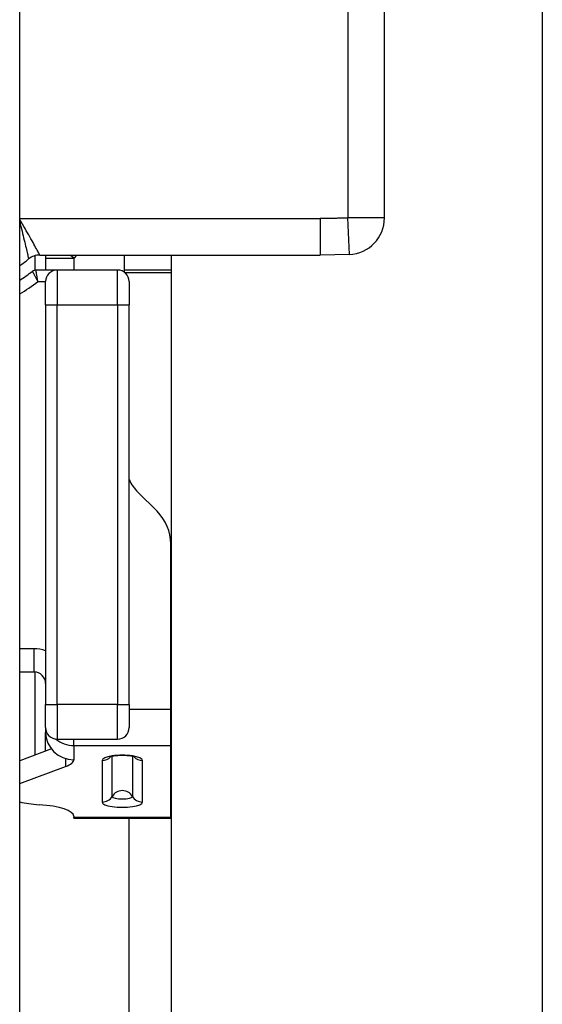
# Model space of a CAD drawing. Header units: inches. Extents: x 1.5 to 30.7, y 2.1 to 16.8.
# Tile 11 of 33: x 1.989 to 2.433, y 8.663 to 9.5. Entities that reach past the tile are written whole.
import ezdxf

# ---------------------------------------------------------------- set-up
doc = ezdxf.new("R2010")
doc.units = ezdxf.units.IN
doc.header["$MEASUREMENT"] = 0
doc.layers.add('Visible Edges(ANSI)', color=7, linetype='Continuous', lineweight=25)
doc.layers.add('Visible Tangent Edges(ANSI)', color=7, linetype='Continuous', lineweight=25)

msp = doc.modelspace()

# ---------------------------------------------------------------- linework, layer by layer
at = {"layer": 'Visible Edges(ANSI)'}
for p, q in [((1.98913, 6.57102), (1.98913, 12.27902)), ((2.43309, 11.93606), (2.43309, 6.91398)), ((2.29902, 9.33148), (2.29902, 9.51856)), ((2.00222, 9.28718), (2.00222, 9.2995)), ((2.00616, 9.30002), (2.24442, 9.30002)), ((2.01113, 9.29722), (2.01113, 9.28723)), ((2.07806, 9.28536), (2.07806, 9.30002)), ((2.11813, 6.91398), (2.11813, 9.30002)), ((2.26917, 9.3005), (2.24442, 9.30002)), ((2.02097, 9.28723), (2.0029, 9.28723)), ((2.07229, 9.28723), (2.02097, 9.28723)), ((2.11813, 9.28723), (2.07806, 9.28723)), ((2.01113, 9.2577), (2.01113, 9.27738)), ((2.08213, 9.27738), (2.08213, 9.2577)), ((2.01113, 9.2577), (2.01113, 8.91809)), ((2.08213, 8.91809), (2.08213, 9.2577)), ((2.1059, 9.08222), (2.08959, 9.09853)), ((2.11743, 8.91406), (2.11743, 9.05438)), ((1.98913, 8.94569), (2.00129, 8.94569)), ((2.00222, 8.87511), (2.00222, 8.94565)), ((2.01113, 8.89841), (2.01113, 8.91809)), ((2.08213, 8.91809), (2.08213, 8.89841)), ((2.11743, 8.88326), (2.11743, 8.91406)), ((2.01113, 8.89841), (2.01113, 8.89436)), ((2.02097, 8.88857), (2.07229, 8.88857)), ((2.01607, 8.88026), (1.98913, 8.87023)), ((2.11743, 8.82241), (2.11743, 8.88326)), ((1.98913, 8.85084), (2.0281, 8.86535)), ((2.03514, 8.82305), (2.03514, 8.82241)), ((2.03514, 8.82159), (2.03514, 8.82241)), ((2.03514, 8.82159), (2.11743, 8.82159)), ((2.11743, 8.82159), (2.11743, 8.82241))]:
    msp.add_line(p, q, dxfattribs=at)
at = {"layer": 'Visible Edges(ANSI)', "flags": 128}
msp.add_lwpolyline([(2.08713, 8.87326), (2.08609, 8.8736), (2.08355, 8.87412), (2.08013, 8.87449), (2.07629, 8.87462), (2.07244, 8.87449), (2.06902, 8.87412), (2.06648, 8.8736), (2.06544, 8.87326)], dxfattribs=at)
at = {"layer": 'Visible Edges(ANSI)'}
for centre, radius, start, end in [((2.26802, 9.33148), 0.031, 272.13638, 0), ((1.89302, 9.42502), 0.165, 305.62561, 308.94244), ((2.00616, 9.28502), 0.015, 90, 128.94244), ((2.03514, 9.29722), 0.02402, 173.29515, 180), ((1.89302, 9.42502), 0.1752, 303.26994, 307.59436), ((2.0029, 9.28231), 0.00492, 90, 127.59436), ((2.02097, 9.27738), 0.00984, 90, 180), ((2.07229, 9.27738), 0.00984, 0, 90), ((2.11743, 9.12637), 0.03937, 206.28531, 225), ((2.07806, 9.05438), 0.03937, 0, 45), ((2.00129, 8.93585), 0.00984, 0, 90), ((2.02097, 8.89841), 0.00984, 180, 270), ((2.07229, 8.89841), 0.00984, 270, 0), ((2.10914, 8.89252), 0.03, 286.02893, 287.42651)]:
    msp.add_arc(centre, radius, start, end, dxfattribs=at)
for centre, major_axis, ratio, start_param, end_param in [((2.03514, 8.89436), (-0.02402, 0), 0.965926, 0, 1.570796), ((1.99577, 8.87116), (0.03937, 0), 0.258819, 5.675789, 6.283185), ((2.01546, 8.84279), (-0.03937, 0), 0.258819, 0.838203, 1.318116), ((1.99577, 8.82305), (0.03937, 0), 0.258819, 0, 1.318116)]:
    msp.add_ellipse(centre, major_axis=major_axis, ratio=ratio, start_param=start_param, end_param=end_param, dxfattribs=at)
at = {"layer": 'Visible Tangent Edges(ANSI)'}
for p, q in [((2.26802, 9.51856), (2.26802, 9.33148)), ((1.98913, 9.33102), (2.24442, 9.33102)), ((2.24442, 9.33102), (2.24442, 9.30002)), ((2.29902, 9.33148), (2.26802, 9.33148)), ((2.26917, 9.3005), (2.26802, 9.33148)), ((2.01113, 9.29722), (2.03514, 9.29722)), ((2.03514, 9.29722), (2.03208, 9.30002)), ((2.03514, 9.29722), (2.03514, 9.28723)), ((2.02097, 9.28723), (2.02097, 9.2577)), ((2.07229, 9.2577), (2.07229, 9.28723)), ((2.07819, 9.28526), (2.11813, 9.28526)), ((2.00456, 9.27738), (2.01113, 9.27738)), ((2.01113, 9.2577), (2.02097, 9.2577)), ((2.02097, 8.91809), (2.02097, 9.2577)), ((2.02097, 9.2577), (2.07229, 9.2577)), ((2.07229, 9.2577), (2.07229, 8.91809)), ((2.07229, 9.2577), (2.08213, 9.2577)), ((2.00129, 8.96538), (1.98913, 8.96538)), ((2.00129, 8.94569), (2.00129, 8.96538)), ((2.01113, 8.91809), (2.02097, 8.91809)), ((2.02097, 8.91809), (2.02097, 8.88857)), ((2.07229, 8.91809), (2.02097, 8.91809)), ((2.07229, 8.88857), (2.07229, 8.91809)), ((2.07229, 8.91809), (2.08213, 8.91809)), ((2.08213, 8.91406), (2.11743, 8.91406)), ((2.01113, 8.87842), (2.01113, 8.89436)), ((2.03514, 8.88326), (2.03514, 8.88857)), ((2.03514, 8.88326), (2.03514, 8.87116)), ((2.03514, 8.88326), (2.11743, 8.88326)), ((2.0281, 8.87218), (2.0281, 8.86535)), ((2.05913, 8.87052), (2.05913, 8.83514)), ((2.06771, 8.83999), (2.06771, 8.87389)), ((2.08487, 8.87389), (2.08487, 8.83999)), ((2.09345, 8.83514), (2.09345, 8.87052)), ((2.03514, 8.82241), (2.11743, 8.82241)), ((2.08213, 6.57102), (2.08213, 8.82159))]:
    msp.add_line(p, q, dxfattribs=at)
at = {"layer": 'Visible Tangent Edges(ANSI)', "flags": 128}
for points in [[(2.00616, 9.30002), (2.00612, 9.30009), (2.00601, 9.3003), (2.00583, 9.30064), (2.00558, 9.30111), (2.00526, 9.30171), (2.00488, 9.30244), (2.00443, 9.30329), (2.00391, 9.30426), (2.00333, 9.30534), (2.00269, 9.30652), (2.002, 9.3078), (2.00125, 9.30917), (2.00045, 9.31062), (1.9996, 9.31216), (1.9987, 9.31376), (1.99776, 9.31543), (1.99679, 9.31714), (1.99577, 9.3189), (1.99473, 9.3207), (1.99366, 9.32253), (1.99256, 9.32438), (1.99143, 9.32626), (1.99029, 9.32814), (1.98913, 9.33004)], [(2.26802, 9.33148), (2.26704, 9.33145), (2.26605, 9.33141), (2.26507, 9.33138), (2.26409, 9.33135), (2.2631, 9.33132), (2.26212, 9.33129), (2.26114, 9.33126), (2.26015, 9.33123), (2.25917, 9.33121), (2.25819, 9.33118), (2.2572, 9.33116), (2.25622, 9.33114), (2.25524, 9.33112), (2.25425, 9.33111), (2.25327, 9.33109), (2.25229, 9.33108), (2.2513, 9.33106), (2.25032, 9.33105), (2.24934, 9.33104), (2.24835, 9.33104), (2.24737, 9.33103), (2.24638, 9.33103), (2.2454, 9.33102), (2.24442, 9.33102)], [(1.98913, 9.32849), (1.98963, 9.32641), (1.99013, 9.32434), (1.99062, 9.3223), (1.9911, 9.32029), (1.99158, 9.31832), (1.99204, 9.3164), (1.99249, 9.31452), (1.99292, 9.3127), (1.99335, 9.31094), (1.99375, 9.30925), (1.99413, 9.30765), (1.99449, 9.30613), (1.99483, 9.30471), (1.99515, 9.30338), (1.99544, 9.30215), (1.9957, 9.30104), (1.99593, 9.30004), (1.99614, 9.29917), (1.99632, 9.29842), (1.99646, 9.2978), (1.99658, 9.29732), (1.99666, 9.29697), (1.99671, 9.29676), (1.99673, 9.29669)], [(1.9999, 9.2862), (1.99991, 9.28618), (1.99994, 9.28612), (2, 9.28603), (2.00007, 9.28589), (2.00016, 9.28571), (2.00028, 9.2855), (2.00041, 9.28525), (2.00056, 9.28497), (2.00073, 9.28466), (2.00091, 9.28431), (2.00111, 9.28394), (2.00132, 9.28354), (2.00155, 9.28311), (2.00179, 9.28266), (2.00204, 9.28219), (2.0023, 9.2817), (2.00256, 9.2812), (2.00284, 9.28068), (2.00311, 9.28015), (2.0034, 9.27961), (2.00369, 9.27906), (2.00398, 9.27851), (2.00427, 9.27795), (2.00456, 9.27738)], [(2.00456, 9.27738), (2.00446, 9.27801), (2.00436, 9.27863), (2.00425, 9.27925), (2.00415, 9.27986), (2.00405, 9.28047), (2.00395, 9.28106), (2.00385, 9.28163), (2.00376, 9.2822), (2.00366, 9.28274), (2.00357, 9.28327), (2.00349, 9.28377), (2.00341, 9.28424), (2.00333, 9.28469), (2.00326, 9.28511), (2.0032, 9.28549), (2.00314, 9.28585), (2.00308, 9.28616), (2.00304, 9.28644), (2.003, 9.28668), (2.00296, 9.28687), (2.00294, 9.28703), (2.00292, 9.28714), (2.00291, 9.2872), (2.0029, 9.28723)]]:
    msp.add_lwpolyline(points, dxfattribs=at)
at = {"layer": 'Visible Tangent Edges(ANSI)'}
for centre, radius, start, end in [((1.8954, 9.42502), 0.18937, 317.5544, 318.69378), ((1.89302, 9.42502), 0.18504, 301.2923, 307.0726), ((2.00129, 8.93585), 0.02953, 70.52878, 90)]:
    msp.add_arc(centre, radius, start, end, dxfattribs=at)
for centre, major_axis, ratio, start_param, end_param in [((2.03514, 8.90645), (0.02402, 0), 0.965926, 4.017129, 4.712389), ((2.07629, 8.87052), (0.01716, 0), 0.258819, 0, 3.141593), ((2.05913, 8.88003), (0.00984, 0), 0.965926, 4.712389, 5.535951), ((2.09345, 8.88003), (-0.00984, 0), 0.965926, 0.747234, 1.570796), ((2.07629, 8.83534), (0.00984, 0), 0.965926, 0.51209, 2.629503), ((2.05913, 8.84465), (-0.00984, 0), 0.965926, 1.570796, 2.629503), ((2.07629, 8.83999), (0.00858, 0), 0.258819, 3.141593, 6.283185), ((2.09345, 8.84465), (0.00984, 0), 0.965926, 3.653682, 4.712389), ((2.07629, 8.83514), (-0.01716, 0), 0.258819, 0, 3.141593)]:
    msp.add_ellipse(centre, major_axis=major_axis, ratio=ratio, start_param=start_param, end_param=end_param, dxfattribs=at)

doc.saveas('drawing.dxf')
